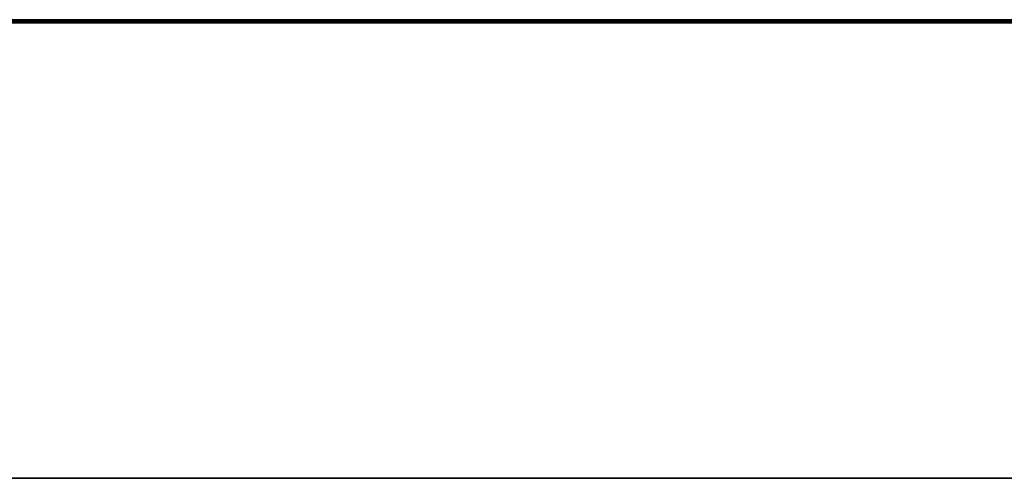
# Model space of a CAD drawing. Extents: x -3.09 to 3.09, y -0.36 to 1.94.
# Tile 141 of 168: x -0.16 to -0.03, y 1.78 to 1.84. Entities that reach past the tile are written whole.
import ezdxf

# ---------------------------------------------------------------- set-up
doc = ezdxf.new("R2010")
doc.units = 0
doc.layers.get('0').update_dxf_attribs({"linetype": 'CONTINUOUS'})

# ---------------------------------------------------------------- blocks, each defined once
blk = doc.blocks.new('*U1')
at = {"extrusion": (0, 1, 0)}
for p, q in [((-3.01875, 1.842, 0.83), (3.01875, 1.842, 0.83)), ((3.01875, 1.842, -0.83), (-3.01875, 1.842, -0.83)), ((-2.92375, 1.842, -0.815), (2.92375, 1.842, -0.815)), ((2.92375, 1.842, 0.815), (-2.92375, 1.842, 0.815)), ((2.92375, 1.842, -0.7525), (-2.92375, 1.842, -0.7525)), ((-2.92375, 1.842, 0.7525), (2.92375, 1.842, 0.7525)), ((2.92375, 1.8416, -0.815), (-2.92375, 1.8416, -0.815)), ((-2.92375, 1.8416, 0.815), (2.92375, 1.8416, 0.815)), ((2.92375, 1.8416, -0.7525), (-2.92375, 1.8416, -0.7525)), ((-2.92375, 1.8416, 0.7525), (2.92375, 1.8416, 0.7525)), ((-2.45875, 1.842, -0.25), (-0.01875, 1.842, -0.25)), ((-0.01875, 1.842, 0.25), (-2.45875, 1.842, 0.25)), ((-2.45875, 1.8418, 0.25), (-0.01875, 1.8418, 0.25)), ((-0.01875, 1.8418, -0.25), (-2.45875, 1.8418, -0.25)), ((-0.10527, 1.842, -0.39803), (-0.15612, 1.842, -0.48582)), ((-0.15612, 1.842, -0.48582), (-0.12089, 1.842, -0.48582)), ((-0.15612, 1.8416, -0.48582), (-0.10527, 1.8416, -0.39803)), ((-0.12089, 1.8416, -0.48582), (-0.15612, 1.8416, -0.48582)), ((-0.12089, 1.842, -0.48582), (-0.0909, 1.842, -0.42551)), ((-0.0909, 1.8416, -0.42551), (-0.12089, 1.8416, -0.48582)), ((-0.07643, 1.842, -0.34582), (-0.10527, 1.842, -0.34582)), ((-0.10527, 1.842, -0.34582), (-0.10527, 1.842, -0.39803)), ((-0.10527, 1.8416, -0.34582), (-0.07643, 1.8416, -0.34582)), ((-0.10527, 1.8416, -0.39803), (-0.10527, 1.8416, -0.34582)), ((-0.0909, 1.842, -0.42551), (-0.0632, 1.842, -0.48582)), ((-0.0632, 1.8416, -0.48582), (-0.0909, 1.8416, -0.42551)), ((-0.07643, 1.842, -0.39803), (-0.07643, 1.842, -0.34582)), ((-0.03037, 1.842, -0.48582), (-0.07643, 1.842, -0.39803)), ((-0.07643, 1.8416, -0.34582), (-0.07643, 1.8416, -0.39803)), ((-0.07643, 1.8416, -0.39803), (-0.03037, 1.8416, -0.48582)), ((-0.0632, 1.842, -0.48582), (-0.03037, 1.842, -0.48582)), ((-0.03037, 1.8416, -0.48582), (-0.0632, 1.8416, -0.48582))]:
    blk.add_line(p, q, dxfattribs=at)
at = {"extrusion": (0, 0, -1)}
for p, q in [((-3.01875, 1.842, 0.83), (3.01875, 1.842, 0.83)), ((2.92375, 1.842, -0.7525), (-2.92375, 1.842, -0.7525)), ((2.92375, 1.842, 0.815), (-2.92375, 1.842, 0.815)), ((2.92375, 1.8416, -0.7525), (-2.92375, 1.8416, -0.7525)), ((-2.92375, 1.8416, 0.815), (2.92375, 1.8416, 0.815)), ((-0.01875, 1.842, 0.25), (-2.45875, 1.842, 0.25)), ((-2.45875, 1.8418, 0.25), (-0.01875, 1.8418, 0.25)), ((-0.07643, 1.842, -0.34582), (-0.10527, 1.842, -0.34582)), ((-0.10527, 1.842, -0.34582), (-0.10527, 1.8416, -0.34582)), ((-0.10527, 1.8416, -0.34582), (-0.07643, 1.8416, -0.34582)), ((-0.07643, 1.842, -0.34582), (-0.07643, 1.8416, -0.34582)), ((-3.03375, 1.782, 0.845), (3.03375, 1.782, 0.845))]:
    blk.add_line(p, q, dxfattribs=at)
for p, q in [((3.01875, 1.842, -0.83), (-3.01875, 1.842, -0.83)), ((-2.92375, 1.842, 0.7525), (2.92375, 1.842, 0.7525)), ((-2.92375, 1.842, -0.815), (2.92375, 1.842, -0.815)), ((-2.92375, 1.8416, 0.7525), (2.92375, 1.8416, 0.7525)), ((2.92375, 1.8416, -0.815), (-2.92375, 1.8416, -0.815)), ((-2.45875, 1.842, -0.25), (-0.01875, 1.842, -0.25)), ((-0.01875, 1.8418, -0.25), (-2.45875, 1.8418, -0.25)), ((-0.15612, 1.842, -0.48582), (-0.12089, 1.842, -0.48582)), ((-0.15612, 1.842, -0.48582), (-0.15612, 1.8416, -0.48582)), ((-0.12089, 1.8416, -0.48582), (-0.15612, 1.8416, -0.48582)), ((-0.12089, 1.842, -0.48582), (-0.12089, 1.8416, -0.48582)), ((-0.0632, 1.842, -0.48582), (-0.03037, 1.842, -0.48582)), ((-0.0632, 1.842, -0.48582), (-0.0632, 1.8416, -0.48582)), ((-0.03037, 1.8416, -0.48582), (-0.0632, 1.8416, -0.48582)), ((-0.03037, 1.842, -0.48582), (-0.03037, 1.8416, -0.48582)), ((3.03375, 1.782, -0.845), (-3.03375, 1.782, -0.845))]:
    blk.add_line(p, q)
at = {"extrusion": (0.865324, 0, -0.501213)}
for p, q in [((-0.10527, 1.842, -0.39803), (-0.15612, 1.842, -0.48582)), ((-0.15612, 1.842, -0.48582), (-0.15612, 1.8416, -0.48582)), ((-0.15612, 1.8416, -0.48582), (-0.10527, 1.8416, -0.39803)), ((-0.10527, 1.842, -0.39803), (-0.10527, 1.8416, -0.39803))]:
    blk.add_line(p, q, dxfattribs=at)
at = {"extrusion": (-0.895441, 0, 0.445181)}
for p, q in [((-0.12089, 1.842, -0.48582), (-0.0909, 1.842, -0.42551)), ((-0.12089, 1.842, -0.48582), (-0.12089, 1.8416, -0.48582)), ((-0.0909, 1.8416, -0.42551), (-0.12089, 1.8416, -0.48582)), ((-0.0909, 1.842, -0.42551), (-0.0909, 1.8416, -0.42551))]:
    blk.add_line(p, q, dxfattribs=at)
at = {"extrusion": (1, 0, 0)}
for p, q in [((-0.10527, 1.842, -0.34582), (-0.10527, 1.842, -0.39803)), ((-0.10527, 1.842, -0.34582), (-0.10527, 1.8416, -0.34582)), ((-0.10527, 1.842, -0.39803), (-0.10527, 1.8416, -0.39803)), ((-0.10527, 1.8416, -0.39803), (-0.10527, 1.8416, -0.34582))]:
    blk.add_line(p, q, dxfattribs=at)
at = {"extrusion": (0.908712, 0, 0.417424)}
for p, q in [((-0.0909, 1.842, -0.42551), (-0.0632, 1.842, -0.48582)), ((-0.0909, 1.842, -0.42551), (-0.0909, 1.8416, -0.42551)), ((-0.0632, 1.8416, -0.48582), (-0.0909, 1.8416, -0.42551)), ((-0.0632, 1.842, -0.48582), (-0.0632, 1.8416, -0.48582))]:
    blk.add_line(p, q, dxfattribs=at)
at = {"extrusion": (-0.885516, 0, -0.464609)}
for p, q in [((-0.03037, 1.842, -0.48582), (-0.07643, 1.842, -0.39803)), ((-0.07643, 1.842, -0.39803), (-0.07643, 1.8416, -0.39803)), ((-0.07643, 1.8416, -0.39803), (-0.03037, 1.8416, -0.48582)), ((-0.03037, 1.842, -0.48582), (-0.03037, 1.8416, -0.48582))]:
    blk.add_line(p, q, dxfattribs=at)
at = {"extrusion": (-1, 0, 0)}
for p, q in [((-0.07643, 1.842, -0.39803), (-0.07643, 1.842, -0.34582)), ((-0.07643, 1.842, -0.39803), (-0.07643, 1.8416, -0.39803)), ((-0.07643, 1.842, -0.34582), (-0.07643, 1.8416, -0.34582)), ((-0.07643, 1.8416, -0.34582), (-0.07643, 1.8416, -0.39803))]:
    blk.add_line(p, q, dxfattribs=at)
at = {"extrusion": (0, -1, 0)}
for p, q in [((-3.03375, 1.782, 0.845), (3.03375, 1.782, 0.845)), ((3.03375, 1.782, -0.845), (-3.03375, 1.782, -0.845))]:
    blk.add_line(p, q, dxfattribs=at)

msp = doc.modelspace()

# ---------------------------------------------------------------- block references
msp.add_blockref('*U1', (0, 0))

doc.saveas('drawing.dxf')
